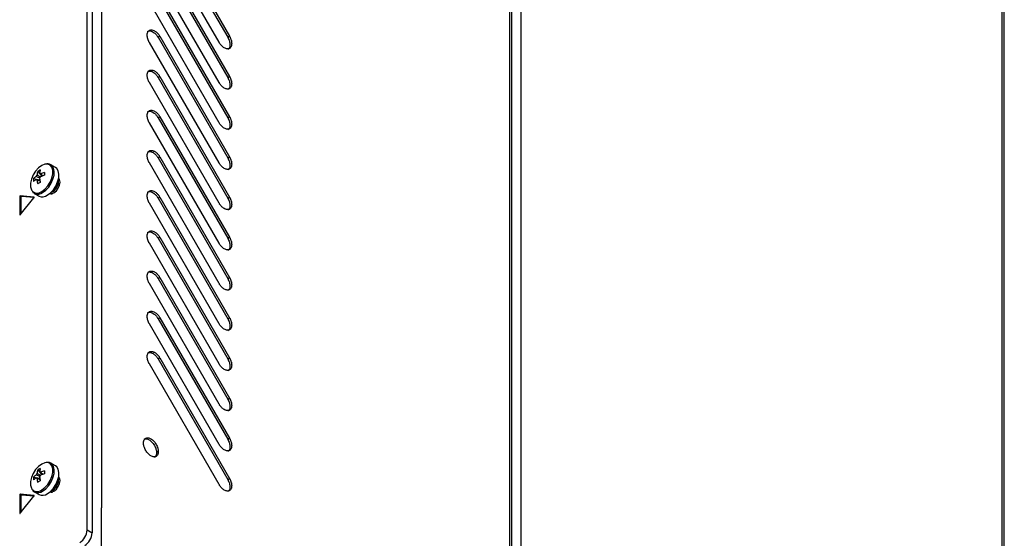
# Model space of a CAD drawing. Header units: millimetres. Extents: x 155473 to 158085, y 111018 to 114514.
# Tile 58 of 181: x 157802 to 158085, y 111396 to 111545. Entities that reach past the tile are written whole.
import ezdxf

# ---------------------------------------------------------------- set-up
doc = ezdxf.new("R2010")
doc.units = ezdxf.units.MM

msp = doc.modelspace()

# ---------------------------------------------------------------- linework, layer by layer
at = {"color": 7, "linetype": 'Continuous', "lineweight": 25}
for p, q in [((157825.98, 112099.38), (157825.98, 111405.12)), ((157943.01, 112031.82), (157943.01, 111337.56)), ((157943.67, 111325.41), (157943.67, 112030.91)), ((158084.33, 111995.15), (158084.33, 111255.98)), ((158085.03, 111198.86), (158085.03, 111994.17)), ((157821.83, 111398.74), (157821.83, 111767)), ((157823.24, 111766.18), (157823.24, 111397.92)), ((157946.3, 111640.84), (157946.3, 111335.66)), ((157859.69, 111538.82), (157839.69, 111573.46)), ((157842.18, 111574.9), (157862.18, 111540.26)), ((157842.69, 111575.19), (157862.69, 111540.55)), ((157859.69, 111527.27), (157839.69, 111561.91)), ((157842.18, 111563.35), (157862.18, 111528.71)), ((157842.69, 111563.64), (157862.69, 111529)), ((157859.69, 111515.72), (157839.69, 111550.36)), ((157842.18, 111551.8), (157862.18, 111517.16)), ((157842.69, 111552.09), (157862.69, 111517.45)), ((157842.69, 111540.55), (157842.18, 111540.26)), ((157842.18, 111540.26), (157862.18, 111505.62)), ((157842.69, 111540.55), (157862.69, 111505.91)), ((157862.18, 111540.26), (157862.69, 111540.55)), ((157859.69, 111504.17), (157839.69, 111538.81)), ((157842.69, 111529), (157842.18, 111528.71)), ((157842.18, 111528.71), (157862.18, 111494.07)), ((157842.69, 111529), (157862.69, 111494.36)), ((157862.18, 111528.71), (157862.69, 111529)), ((157859.69, 111492.63), (157839.69, 111527.27)), ((157842.69, 111517.45), (157842.18, 111517.16)), ((157842.18, 111517.16), (157862.18, 111482.52)), ((157842.69, 111517.45), (157862.69, 111482.81)), ((157862.18, 111517.16), (157862.69, 111517.45)), ((157859.69, 111481.08), (157839.69, 111515.72)), ((157842.69, 111505.9), (157842.18, 111505.61)), ((157842.18, 111505.61), (157862.18, 111470.97)), ((157842.69, 111505.9), (157862.69, 111471.26)), ((157862.18, 111505.62), (157862.69, 111505.91)), ((157812.77, 111502.88), (157811.42, 111503.66)), ((157859.69, 111469.53), (157839.69, 111504.17)), ((157806.46, 111499.67), (157808.23, 111499.33)), ((157807.19, 111499.46), (157807.38, 111499.37)), ((157807.64, 111501.73), (157808.83, 111500.36)), ((157802.47, 111494.53), (157802.47, 111489.29)), ((157802.83, 111494.32), (157802.47, 111494.53)), ((157806.56, 111494.37), (157802.63, 111494.73)), ((157802.99, 111494.52), (157802.63, 111494.73)), ((157802.63, 111489.28), (157806.56, 111494.16)), ((157802.83, 111494.32), (157802.83, 111489.52)), ((157806.58, 111494.2), (157802.99, 111494.52)), ((157806.6, 111494.35), (157806.56, 111494.37)), ((157806.67, 111495.43), (157808.02, 111494.66)), ((157806.67, 111495.43), (157806.72, 111495.41)), ((157842.69, 111494.36), (157842.18, 111494.07)), ((157842.18, 111494.07), (157862.18, 111459.42)), ((157842.69, 111494.36), (157862.69, 111459.71)), ((157862.18, 111494.07), (157862.69, 111494.36)), ((157859.69, 111457.98), (157839.69, 111492.62)), ((157802.58, 111489.23), (157802.47, 111489.29)), ((157842.69, 111482.81), (157842.18, 111482.52)), ((157842.18, 111482.52), (157862.18, 111447.88)), ((157842.69, 111482.81), (157862.69, 111448.17)), ((157862.18, 111482.52), (157862.69, 111482.81)), ((157859.69, 111446.43), (157839.69, 111481.08)), ((157842.69, 111471.26), (157842.18, 111470.97)), ((157842.69, 111471.26), (157862.69, 111436.62)), ((157862.18, 111470.97), (157862.69, 111471.26)), ((157859.69, 111434.89), (157839.69, 111469.53)), ((157842.18, 111470.97), (157862.18, 111436.33)), ((157859.69, 111423.34), (157839.69, 111457.98)), ((157842.69, 111459.71), (157842.18, 111459.42)), ((157842.18, 111459.42), (157862.18, 111424.78)), ((157842.69, 111459.71), (157862.69, 111425.07)), ((157862.18, 111459.42), (157862.69, 111459.71)), ((157859.69, 111411.79), (157839.69, 111446.43)), ((157842.69, 111448.17), (157842.18, 111447.88)), ((157842.18, 111447.88), (157862.18, 111413.23)), ((157842.69, 111448.17), (157862.69, 111413.52)), ((157862.18, 111447.88), (157862.69, 111448.17)), ((157862.18, 111436.33), (157862.69, 111436.62)), ((157862.18, 111424.78), (157862.69, 111425.07)), ((157842.25, 111421.25), (157841.75, 111420.96)), ((157812.77, 111417.15), (157811.42, 111417.92)), ((157807.64, 111415.99), (157808.83, 111414.62)), ((157806.46, 111413.94), (157808.23, 111413.59)), ((157807.19, 111413.73), (157807.38, 111413.63)), ((157862.18, 111413.23), (157862.69, 111413.52)), ((157806.56, 111408.64), (157802.63, 111408.99)), ((157802.99, 111408.78), (157802.63, 111408.99)), ((157806.67, 111409.7), (157808.02, 111408.92)), ((157806.67, 111409.7), (157806.72, 111409.67)), ((157802.47, 111408.79), (157802.47, 111403.56)), ((157802.83, 111408.59), (157802.47, 111408.79)), ((157802.63, 111403.54), (157806.56, 111408.43)), ((157802.83, 111408.59), (157802.83, 111403.79)), ((157806.58, 111408.46), (157802.99, 111408.78)), ((157806.6, 111408.62), (157806.56, 111408.64)), ((157802.58, 111403.5), (157802.47, 111403.56)), ((157825.98, 111393.89), (157825.98, 111405.12)), ((157821.83, 111398.74), (157823.24, 111397.92))]:
    msp.add_line(p, q, dxfattribs=at)
at = {"color": 7, "linetype": 'Continuous', "lineweight": 25, "flags": 128}
for points in [[(157810.13, 111503.86), (157809.69, 111503.79), (157808.78, 111503.42), (157807.88, 111502.74), (157807.04, 111501.82), (157806.35, 111500.73), (157805.85, 111499.55), (157805.59, 111498.39), (157805.59, 111497.33), (157805.85, 111496.46), (157805.98, 111496.24)], [(157808.78, 111495.98), (157809.69, 111496.65), (157810.53, 111497.57), (157811.22, 111498.67), (157811.71, 111499.84), (157811.97, 111501.01), (157811.97, 111502.07), (157811.71, 111502.94), (157811.22, 111503.54), (157810.53, 111503.83), (157810.13, 111503.86)], [(157809.05, 111495.67), (157809.95, 111496.34), (157810.79, 111497.24), (157811.5, 111498.32), (157812.03, 111499.48), (157812.33, 111500.66), (157812.4, 111501.75), (157812.21, 111502.67), (157811.79, 111503.37), (157811.42, 111503.66)], [(157810.39, 111494.89), (157811.3, 111495.56), (157812.14, 111496.46), (157812.85, 111497.54), (157813.37, 111498.71), (157813.68, 111499.88), (157813.74, 111500.97), (157813.56, 111501.9), (157813.14, 111502.59), (157812.77, 111502.88)], [(157811.17, 111495.44), (157811.63, 111495.39), (157812.31, 111495.62), (157812.99, 111496.17), (157813.56, 111496.94), (157813.94, 111497.82), (157814.08, 111498.68), (157813.94, 111499.39), (157813.66, 111499.76)], [(157806.56, 111494.16), (157806.58, 111494.19), (157806.6, 111494.23), (157806.61, 111494.27), (157806.61, 111494.3), (157806.61, 111494.33), (157806.6, 111494.35), (157806.58, 111494.37), (157806.56, 111494.37)], [(157802.47, 111489.29), (157802.48, 111489.27), (157802.49, 111489.24), (157802.5, 111489.23), (157802.53, 111489.22), (157802.55, 111489.22), (157802.58, 111489.23), (157802.61, 111489.25), (157802.63, 111489.28)], [(157810.13, 111418.12), (157809.69, 111418.06), (157808.78, 111417.68), (157807.88, 111417.01), (157807.04, 111416.09), (157806.35, 111414.99), (157805.85, 111413.82), (157805.59, 111412.65), (157805.59, 111411.59), (157805.85, 111410.72), (157805.98, 111410.51)], [(157808.78, 111410.24), (157809.69, 111410.92), (157810.53, 111411.84), (157811.22, 111412.93), (157811.71, 111414.11), (157811.97, 111415.27), (157811.97, 111416.33), (157811.71, 111417.2), (157811.22, 111417.8), (157810.53, 111418.1), (157810.13, 111418.12)], [(157809.05, 111409.93), (157809.95, 111410.6), (157810.79, 111411.5), (157811.5, 111412.58), (157812.03, 111413.75), (157812.33, 111414.92), (157812.4, 111416.01), (157812.21, 111416.94), (157811.79, 111417.63), (157811.42, 111417.92)], [(157810.39, 111409.15), (157811.3, 111409.82), (157812.14, 111410.73), (157812.85, 111411.8), (157813.37, 111412.97), (157813.68, 111414.14), (157813.74, 111415.23), (157813.56, 111416.16), (157813.14, 111416.85), (157812.77, 111417.15)], [(157811.17, 111409.71), (157811.63, 111409.65), (157812.31, 111409.88), (157812.99, 111410.43), (157813.56, 111411.2), (157813.94, 111412.09), (157814.08, 111412.95), (157813.94, 111413.65), (157813.66, 111414.02)], [(157806.56, 111408.43), (157806.58, 111408.46), (157806.6, 111408.49), (157806.61, 111408.53), (157806.61, 111408.56), (157806.61, 111408.59), (157806.6, 111408.62), (157806.58, 111408.63), (157806.56, 111408.64)], [(157802.47, 111403.56), (157802.48, 111403.53), (157802.49, 111403.51), (157802.5, 111403.49), (157802.53, 111403.48), (157802.55, 111403.49), (157802.58, 111403.5), (157802.61, 111403.52), (157802.63, 111403.54)]]:
    msp.add_lwpolyline(points, dxfattribs=at)
at = {"color": 7, "linetype": 'Continuous', "lineweight": 25}
for centre, radius, start, end in [((157811.97, 111499.25), 5.53, 175.64, 184.36), ((157810.39, 111495.86), 5.48, 125.7222, 135.8186), ((157810.39, 111495.01), 5.48, 125.7222, 135.8186), ((157808.84, 111499.67), 1.77, 141.1423, 158.8577), ((157807.49, 111499.67), 0.36, 214.0284, 265.9608), ((157812.91, 111500.23), 5.48, 164.1794, 174.2752), ((157810.76, 111497.16), 5.53, 115.637, 124.3576), ((157813.64, 111500.65), 5.48, 164.1794, 174.2752), ((157808.16, 111500.84), 0.36, 34.0284, 85.9608), ((157806.81, 111500.84), 1.77, 321.1423, 338.8577), ((157817.91, 111500.65), 9.77, 185.433, 192.3), ((157812.52, 111492.16), 9.77, 107.6977, 114.5644), ((157812.52, 111491.32), 9.77, 107.6977, 114.5644), ((157826.05, 111501.04), 16.5, 178.5397, 181.4603), ((157810.22, 111498.87), 3.4, 290.9416, 9.2835), ((157817.18, 111500.23), 9.77, 185.433, 192.3), ((157816.25, 111484.07), 16.5, 118.5372, 121.4574), ((157809.91, 111499.05), 3.6, 298.856, 1.1494), ((157802.67, 111494.53), 0.198, 101.219, 181.1919), ((157803.02, 111494.33), 0.198, 101.219, 181.1919), ((157807.51, 111497.5), 1.98, 219.2463, 309.8877), ((157807.65, 111497.61), 2.39, 247.1428, 305.7669), ((157809, 111496.81), 2.37, 245.381, 305.9294), ((157810.39, 111410.12), 5.48, 125.7222, 135.8186), ((157808.84, 111413.93), 1.77, 141.1423, 158.8577), ((157812.91, 111414.49), 5.48, 164.1794, 174.2752), ((157810.76, 111411.42), 5.53, 115.637, 124.3576), ((157813.64, 111414.91), 5.48, 164.1794, 174.2752), ((157808.16, 111415.1), 0.36, 34.0284, 85.9608), ((157812.52, 111406.42), 9.77, 107.6977, 114.5644), ((157812.52, 111405.58), 9.77, 107.6977, 114.5644), ((157826.05, 111415.3), 16.5, 178.5397, 181.4603), ((157811.97, 111413.52), 5.53, 175.64, 184.36), ((157810.39, 111409.28), 5.48, 125.7222, 135.8186), ((157807.49, 111413.93), 0.36, 214.0284, 265.9608), ((157817.18, 111414.49), 9.77, 185.433, 192.3), ((157816.25, 111398.34), 16.5, 118.5372, 121.4574), ((157806.81, 111415.1), 1.77, 321.1423, 338.8577), ((157817.91, 111414.91), 9.77, 185.433, 192.3), ((157810.22, 111413.13), 3.4, 290.9416, 9.2835), ((157809.91, 111413.31), 3.6, 298.856, 1.1494), ((157802.67, 111408.8), 0.198, 101.219, 181.1919), ((157807.51, 111411.76), 1.98, 219.2463, 309.8877), ((157807.65, 111411.87), 2.39, 247.1428, 305.7669), ((157809, 111411.07), 2.37, 245.381, 305.9294), ((157803.02, 111408.59), 0.198, 101.219, 181.1919), ((157817.22, 111398.95), 4.61, 302.6055, 357.3945), ((157818.64, 111398.13), 4.61, 302.6055, 357.3945)]:
    msp.add_arc(centre, radius, start, end, dxfattribs=at)
for points, knots in [([(157839.07, 111540.9), (157839.07, 111540.95), (157839.07, 111541.05), (157839.08, 111541.19), (157839.1, 111541.32), (157839.12, 111541.44), (157839.17, 111541.62), (157839.26, 111541.84), (157839.42, 111542.07), (157839.61, 111542.24), (157839.91, 111542.4), (157840.36, 111542.45), (157840.87, 111542.3), (157841.29, 111542.08), (157841.6, 111541.85), (157841.9, 111541.58), (157842.16, 111541.3), (157842.37, 111541.04), (157842.54, 111540.8), (157842.64, 111540.63), (157842.69, 111540.55)], [0, 0, 0, 0, 0.025107, 0.050089, 0.075034, 0.100029, 0.125161, 0.187654, 0.250226, 0.31272, 0.375292, 0.500016, 0.624739, 0.687233, 0.749805, 0.812298, 0.874871, 0.916631, 0.958205, 1, 1, 1, 1]), ([(157839.2, 111541.96), (157839.24, 111542), (157839.42, 111542.14), (157839.87, 111542.15), (157840.47, 111541.99), (157841.1, 111541.58), (157841.71, 111541), (157842.02, 111540.5), (157842.18, 111540.26)], [0, 0, 0, 0, 0.062357, 0.249886, 0.437414, 0.624943, 0.812471, 1, 1, 1, 1]), ([(157839.69, 111538.81), (157839.66, 111538.86), (157839.61, 111538.94), (157839.55, 111539.07), (157839.48, 111539.2), (157839.4, 111539.38), (157839.31, 111539.61), (157839.22, 111539.87), (157839.15, 111540.14), (157839.1, 111540.4), (157839.07, 111540.66), (157839.07, 111540.82), (157839.07, 111540.9)], [0, 0, 0, 0, 0.062545, 0.124969, 0.187423, 0.250056, 0.374929, 0.500037, 0.62491, 0.750018, 0.874951, 1, 1, 1, 1]), ([(157862.69, 111540.55), (157862.71, 111540.51), (157862.76, 111540.42), (157862.83, 111540.29), (157862.89, 111540.16), (157862.97, 111539.98), (157863.06, 111539.76), (157863.18, 111539.4), (157863.28, 111538.95), (157863.32, 111538.45), (157863.28, 111537.99), (157863.16, 111537.6), (157862.96, 111537.29), (157862.7, 111537.07), (157862.37, 111536.95), (157862, 111536.93), (157861.6, 111537.02), (157861.19, 111537.22), (157860.77, 111537.5), (157860.44, 111537.81), (157860.19, 111538.1), (157860.01, 111538.32), (157859.84, 111538.56), (157859.74, 111538.73), (157859.69, 111538.82)], [0, 0, 0, 0, 0.015651, 0.031272, 0.046901, 0.062574, 0.093823, 0.12513, 0.18761, 0.25009, 0.31257, 0.375049, 0.437529, 0.500009, 0.562489, 0.624969, 0.687449, 0.749929, 0.812409, 0.874889, 0.906137, 0.937444, 0.968707, 1, 1, 1, 1]), ([(157862.18, 111540.26), (157862.36, 111539.91), (157862.71, 111539.2), (157862.86, 111538.13), (157862.68, 111537.3), (157862.41, 111536.84), (157862.18, 111536.79), (157862.18, 111536.79)], [0, 0, 0, 0, 0.249987, 0.499974, 0.749962, 0.999949, 1, 1, 1, 1]), ([(157839.07, 111529.36), (157839.07, 111529.41), (157839.07, 111529.5), (157839.08, 111529.64), (157839.1, 111529.77), (157839.12, 111529.9), (157839.17, 111530.08), (157839.26, 111530.3), (157839.42, 111530.52), (157839.61, 111530.69), (157839.91, 111530.85), (157840.36, 111530.9), (157840.87, 111530.76), (157841.29, 111530.53), (157841.6, 111530.3), (157841.9, 111530.03), (157842.16, 111529.76), (157842.37, 111529.49), (157842.54, 111529.25), (157842.64, 111529.08), (157842.69, 111529)], [0, 0, 0, 0, 0.025107, 0.050089, 0.075034, 0.100029, 0.125161, 0.187654, 0.250226, 0.31272, 0.375292, 0.500016, 0.624739, 0.687233, 0.749805, 0.812298, 0.874871, 0.916631, 0.958205, 1, 1, 1, 1]), ([(157839.2, 111530.42), (157839.24, 111530.45), (157839.42, 111530.59), (157839.87, 111530.6), (157840.47, 111530.44), (157841.1, 111530.04), (157841.71, 111529.45), (157842.02, 111528.96), (157842.18, 111528.71)], [0, 0, 0, 0, 0.062357, 0.249886, 0.437414, 0.624943, 0.812471, 1, 1, 1, 1]), ([(157839.69, 111527.27), (157839.66, 111527.31), (157839.61, 111527.39), (157839.55, 111527.52), (157839.48, 111527.66), (157839.4, 111527.83), (157839.31, 111528.06), (157839.22, 111528.33), (157839.15, 111528.59), (157839.1, 111528.86), (157839.07, 111529.11), (157839.07, 111529.28), (157839.07, 111529.36)], [0, 0, 0, 0, 0.062545, 0.124969, 0.187423, 0.250056, 0.374929, 0.500037, 0.62491, 0.750018, 0.874951, 1, 1, 1, 1]), ([(157862.69, 111529), (157862.71, 111528.96), (157862.76, 111528.87), (157862.83, 111528.74), (157862.89, 111528.61), (157862.97, 111528.43), (157863.06, 111528.21), (157863.18, 111527.85), (157863.28, 111527.41), (157863.32, 111526.9), (157863.28, 111526.44), (157863.16, 111526.05), (157862.96, 111525.74), (157862.7, 111525.52), (157862.37, 111525.4), (157862, 111525.39), (157861.6, 111525.48), (157861.19, 111525.67), (157860.77, 111525.96), (157860.44, 111526.27), (157860.19, 111526.55), (157860.01, 111526.78), (157859.84, 111527.02), (157859.74, 111527.18), (157859.69, 111527.27)], [0, 0, 0, 0, 0.015651, 0.031272, 0.046901, 0.062574, 0.093823, 0.12513, 0.18761, 0.25009, 0.31257, 0.375049, 0.437529, 0.500009, 0.562489, 0.624969, 0.687449, 0.749929, 0.812409, 0.874889, 0.906137, 0.937444, 0.968707, 1, 1, 1, 1]), ([(157862.18, 111528.71), (157862.36, 111528.36), (157862.71, 111527.65), (157862.86, 111526.58), (157862.68, 111525.75), (157862.41, 111525.29), (157862.18, 111525.25), (157862.18, 111525.25)], [0, 0, 0, 0, 0.249987, 0.499974, 0.749962, 0.999949, 1, 1, 1, 1]), ([(157839.07, 111517.81), (157839.07, 111517.86), (157839.07, 111517.95), (157839.08, 111518.09), (157839.1, 111518.22), (157839.12, 111518.35), (157839.17, 111518.53), (157839.26, 111518.75), (157839.42, 111518.97), (157839.61, 111519.15), (157839.91, 111519.3), (157840.36, 111519.36), (157840.87, 111519.21), (157841.29, 111518.98), (157841.6, 111518.76), (157841.9, 111518.49), (157842.16, 111518.21), (157842.37, 111517.94), (157842.54, 111517.7), (157842.64, 111517.54), (157842.69, 111517.45)], [0, 0, 0, 0, 0.0251069, 0.0500891, 0.0750338, 0.1000286, 0.1251605, 0.1876542, 0.2502264, 0.3127201, 0.3752923, 0.5000156, 0.6247389, 0.6872325, 0.7498047, 0.8122984, 0.8748706, 0.9166307, 0.9582051, 1, 1, 1, 1]), ([(157839.69, 111515.72), (157839.66, 111515.76), (157839.61, 111515.85), (157839.55, 111515.98), (157839.48, 111516.11), (157839.4, 111516.29), (157839.31, 111516.51), (157839.22, 111516.78), (157839.15, 111517.05), (157839.1, 111517.31), (157839.07, 111517.57), (157839.07, 111517.73), (157839.07, 111517.81)], [0, 0, 0, 0, 0.062545, 0.124969, 0.187423, 0.250056, 0.374929, 0.500037, 0.62491, 0.750018, 0.874951, 1, 1, 1, 1]), ([(157839.2, 111518.87), (157839.24, 111518.9), (157839.42, 111519.04), (157839.87, 111519.06), (157840.47, 111518.89), (157841.1, 111518.49), (157841.71, 111517.9), (157842.02, 111517.41), (157842.18, 111517.16)], [0, 0, 0, 0, 0.062357, 0.249886, 0.437414, 0.624943, 0.812471, 1, 1, 1, 1]), ([(157862.69, 111517.45), (157862.71, 111517.41), (157862.76, 111517.32), (157862.83, 111517.19), (157862.89, 111517.06), (157862.97, 111516.89), (157863.06, 111516.66), (157863.18, 111516.3), (157863.28, 111515.86), (157863.32, 111515.35), (157863.28, 111514.9), (157863.16, 111514.5), (157862.96, 111514.19), (157862.7, 111513.97), (157862.37, 111513.85), (157862, 111513.84), (157861.6, 111513.93), (157861.19, 111514.12), (157860.77, 111514.41), (157860.44, 111514.72), (157860.19, 111515), (157860.01, 111515.23), (157859.84, 111515.47), (157859.74, 111515.64), (157859.69, 111515.72)], [0, 0, 0, 0, 0.015651, 0.031272, 0.046901, 0.062574, 0.093823, 0.12513, 0.18761, 0.25009, 0.31257, 0.375049, 0.437529, 0.500009, 0.562489, 0.624969, 0.687449, 0.749929, 0.812409, 0.874889, 0.906137, 0.937444, 0.968707, 1, 1, 1, 1]), ([(157862.18, 111517.16), (157862.36, 111516.81), (157862.71, 111516.11), (157862.86, 111515.03), (157862.68, 111514.21), (157862.41, 111513.74), (157862.18, 111513.7), (157862.18, 111513.7)], [0, 0, 0, 0, 0.249987, 0.499974, 0.749962, 0.999949, 1, 1, 1, 1]), ([(157839.07, 111506.26), (157839.07, 111506.31), (157839.07, 111506.41), (157839.08, 111506.54), (157839.1, 111506.67), (157839.12, 111506.8), (157839.17, 111506.98), (157839.26, 111507.2), (157839.42, 111507.42), (157839.61, 111507.6), (157839.91, 111507.76), (157840.36, 111507.81), (157840.87, 111507.66), (157841.29, 111507.43), (157841.6, 111507.21), (157841.9, 111506.94), (157842.16, 111506.66), (157842.37, 111506.4), (157842.54, 111506.16), (157842.64, 111505.99), (157842.69, 111505.9)], [0, 0, 0, 0, 0.025107, 0.050089, 0.075034, 0.100029, 0.125161, 0.187654, 0.250226, 0.31272, 0.375292, 0.500016, 0.624739, 0.687233, 0.749805, 0.812298, 0.874871, 0.916631, 0.958205, 1, 1, 1, 1]), ([(157839.69, 111504.17), (157839.66, 111504.21), (157839.61, 111504.3), (157839.55, 111504.43), (157839.48, 111504.56), (157839.4, 111504.74), (157839.31, 111504.96), (157839.22, 111505.23), (157839.15, 111505.5), (157839.1, 111505.76), (157839.07, 111506.02), (157839.07, 111506.18), (157839.07, 111506.26)], [0, 0, 0, 0, 0.062545, 0.124969, 0.187423, 0.250056, 0.374929, 0.500037, 0.62491, 0.750018, 0.874951, 1, 1, 1, 1]), ([(157839.2, 111507.32), (157839.24, 111507.36), (157839.42, 111507.5), (157839.87, 111507.51), (157840.47, 111507.35), (157841.1, 111506.94), (157841.71, 111506.36), (157842.02, 111505.86), (157842.18, 111505.61)], [0, 0, 0, 0, 0.062357, 0.249886, 0.437414, 0.624943, 0.812471, 1, 1, 1, 1]), ([(157862.69, 111505.91), (157862.71, 111505.86), (157862.76, 111505.78), (157862.83, 111505.65), (157862.89, 111505.52), (157862.97, 111505.34), (157863.06, 111505.11), (157863.18, 111504.76), (157863.28, 111504.31), (157863.32, 111503.81), (157863.28, 111503.35), (157863.16, 111502.96), (157862.96, 111502.64), (157862.7, 111502.42), (157862.37, 111502.3), (157862, 111502.29), (157861.6, 111502.38), (157861.19, 111502.57), (157860.77, 111502.86), (157860.44, 111503.17), (157860.19, 111503.45), (157860.01, 111503.68), (157859.84, 111503.92), (157859.74, 111504.09), (157859.69, 111504.17)], [0, 0, 0, 0, 0.015651, 0.031272, 0.046901, 0.062574, 0.093823, 0.12513, 0.18761, 0.25009, 0.31257, 0.375049, 0.437529, 0.500009, 0.562489, 0.624969, 0.687449, 0.749929, 0.812409, 0.874889, 0.906137, 0.937444, 0.968707, 1, 1, 1, 1]), ([(157862.18, 111505.62), (157862.36, 111505.26), (157862.71, 111504.56), (157862.86, 111503.48), (157862.68, 111502.66), (157862.41, 111502.2), (157862.18, 111502.15), (157862.18, 111502.15)], [0, 0, 0, 0, 0.2499872, 0.4999745, 0.7499617, 0.9999489, 1, 1, 1, 1]), ([(157811.4, 111503.63), (157811.27, 111503.71), (157810.95, 111503.92), (157810.54, 111503.91), (157810.3, 111503.91)], [0, 0, 0, 0, 0.3960348, 1, 1, 1, 1]), ([(157808.21, 111499.8), (157807.95, 111499.93), (157807.61, 111500.1), (157807.27, 111500.27), (157807.19, 111500.3)], [0, 0, 0, 0, 0.76631, 1, 1, 1, 1]), ([(157807.46, 111500.78), (157807.53, 111500.73), (157807.86, 111500.51), (157808.19, 111500.29), (157808.44, 111500.12)], [0, 0, 0, 0, 0.224757, 1, 1, 1, 1]), ([(157808.46, 111501.04), (157808.53, 111500.99), (157808.79, 111500.82), (157809.05, 111500.64), (157809.25, 111500.5)], [0, 0, 0, 0, 0.25699, 1, 1, 1, 1]), ([(157808.32, 111498.89), (157808.11, 111498.99), (157807.82, 111499.13), (157807.53, 111499.27), (157807.46, 111499.31)], [0, 0, 0, 0, 0.742962, 1, 1, 1, 1]), ([(157806.12, 111495.97), (157806.17, 111495.88), (157806.32, 111495.63), (157806.58, 111495.51), (157806.75, 111495.43)], [0, 0, 0, 0, 0.349906, 1, 1, 1, 1]), ([(157811.19, 111495.41), (157811.32, 111495.36), (157811.47, 111495.3), (157811.65, 111495.32), (157811.69, 111495.32)], [0, 0, 0, 0, 0.807859, 1, 1, 1, 1]), ([(157839.07, 111494.71), (157839.07, 111494.76), (157839.07, 111494.86), (157839.08, 111494.99), (157839.1, 111495.13), (157839.12, 111495.25), (157839.17, 111495.43), (157839.26, 111495.65), (157839.42, 111495.88), (157839.61, 111496.05), (157839.91, 111496.21), (157840.36, 111496.26), (157840.87, 111496.11), (157841.29, 111495.89), (157841.6, 111495.66), (157841.9, 111495.39), (157842.16, 111495.11), (157842.37, 111494.85), (157842.54, 111494.61), (157842.64, 111494.44), (157842.69, 111494.36)], [0, 0, 0, 0, 0.025107, 0.050089, 0.075034, 0.100029, 0.125161, 0.187654, 0.250226, 0.31272, 0.375292, 0.500016, 0.624739, 0.687233, 0.749805, 0.812298, 0.874871, 0.916631, 0.958205, 1, 1, 1, 1]), ([(157839.69, 111492.62), (157839.66, 111492.67), (157839.61, 111492.75), (157839.55, 111492.88), (157839.48, 111493.01), (157839.4, 111493.19), (157839.31, 111493.41), (157839.22, 111493.68), (157839.15, 111493.95), (157839.1, 111494.21), (157839.07, 111494.47), (157839.07, 111494.63), (157839.07, 111494.71)], [0, 0, 0, 0, 0.062545, 0.124969, 0.187423, 0.250056, 0.374929, 0.500037, 0.62491, 0.750018, 0.874951, 1, 1, 1, 1]), ([(157839.2, 111495.77), (157839.24, 111495.81), (157839.42, 111495.95), (157839.87, 111495.96), (157840.47, 111495.8), (157841.1, 111495.39), (157841.71, 111494.81), (157842.02, 111494.31), (157842.18, 111494.07)], [0, 0, 0, 0, 0.062357, 0.249886, 0.437414, 0.624943, 0.812471, 1, 1, 1, 1]), ([(157862.69, 111494.36), (157862.71, 111494.32), (157862.76, 111494.23), (157862.83, 111494.1), (157862.89, 111493.97), (157862.97, 111493.79), (157863.06, 111493.57), (157863.18, 111493.21), (157863.28, 111492.76), (157863.32, 111492.26), (157863.28, 111491.8), (157863.16, 111491.41), (157862.96, 111491.1), (157862.7, 111490.88), (157862.37, 111490.76), (157862, 111490.74), (157861.6, 111490.83), (157861.19, 111491.03), (157860.77, 111491.31), (157860.44, 111491.62), (157860.19, 111491.91), (157860.01, 111492.13), (157859.84, 111492.37), (157859.74, 111492.54), (157859.69, 111492.63)], [0, 0, 0, 0, 0.015651, 0.031272, 0.046901, 0.062574, 0.093823, 0.12513, 0.18761, 0.25009, 0.31257, 0.375049, 0.437529, 0.500009, 0.562489, 0.624969, 0.687449, 0.749929, 0.812409, 0.874889, 0.906137, 0.937444, 0.968707, 1, 1, 1, 1]), ([(157862.18, 111494.07), (157862.36, 111493.72), (157862.71, 111493.01), (157862.86, 111491.93), (157862.68, 111491.11), (157862.41, 111490.65), (157862.18, 111490.6), (157862.18, 111490.6)], [0, 0, 0, 0, 0.249987, 0.499974, 0.749962, 0.999949, 1, 1, 1, 1]), ([(157839.07, 111483.17), (157839.07, 111483.21), (157839.07, 111483.31), (157839.08, 111483.45), (157839.1, 111483.58), (157839.12, 111483.71), (157839.17, 111483.89), (157839.26, 111484.1), (157839.42, 111484.33), (157839.61, 111484.5), (157839.91, 111484.66), (157840.36, 111484.71), (157840.87, 111484.57), (157841.29, 111484.34), (157841.6, 111484.11), (157841.9, 111483.84), (157842.16, 111483.57), (157842.37, 111483.3), (157842.54, 111483.06), (157842.64, 111482.89), (157842.69, 111482.81)], [0, 0, 0, 0, 0.025107, 0.050089, 0.075034, 0.100029, 0.125161, 0.187654, 0.250226, 0.31272, 0.375292, 0.500016, 0.624739, 0.687233, 0.749805, 0.812298, 0.874871, 0.916631, 0.958205, 1, 1, 1, 1]), ([(157839.69, 111481.08), (157839.66, 111481.12), (157839.61, 111481.2), (157839.55, 111481.33), (157839.48, 111481.47), (157839.4, 111481.64), (157839.31, 111481.87), (157839.22, 111482.14), (157839.15, 111482.4), (157839.1, 111482.67), (157839.07, 111482.92), (157839.07, 111483.09), (157839.07, 111483.17)], [0, 0, 0, 0, 0.062545, 0.124969, 0.187423, 0.250056, 0.374929, 0.500037, 0.62491, 0.750018, 0.874951, 1, 1, 1, 1]), ([(157839.2, 111484.23), (157839.24, 111484.26), (157839.42, 111484.4), (157839.87, 111484.41), (157840.47, 111484.25), (157841.1, 111483.85), (157841.71, 111483.26), (157842.02, 111482.77), (157842.18, 111482.52)], [0, 0, 0, 0, 0.062357, 0.249886, 0.437414, 0.624943, 0.812471, 1, 1, 1, 1]), ([(157862.69, 111482.81), (157862.71, 111482.77), (157862.76, 111482.68), (157862.83, 111482.55), (157862.89, 111482.42), (157862.97, 111482.24), (157863.06, 111482.02), (157863.18, 111481.66), (157863.28, 111481.22), (157863.32, 111480.71), (157863.28, 111480.25), (157863.16, 111479.86), (157862.96, 111479.55), (157862.7, 111479.33), (157862.37, 111479.21), (157862, 111479.19), (157861.6, 111479.29), (157861.19, 111479.48), (157860.77, 111479.77), (157860.44, 111480.08), (157860.19, 111480.36), (157860.01, 111480.59), (157859.84, 111480.83), (157859.74, 111480.99), (157859.69, 111481.08)], [0, 0, 0, 0, 0.015651, 0.031272, 0.046901, 0.062574, 0.093823, 0.12513, 0.18761, 0.25009, 0.31257, 0.375049, 0.437529, 0.500009, 0.562489, 0.624969, 0.687449, 0.749929, 0.812409, 0.874889, 0.906137, 0.937444, 0.968707, 1, 1, 1, 1]), ([(157862.18, 111482.52), (157862.36, 111482.17), (157862.71, 111481.46), (157862.86, 111480.39), (157862.68, 111479.56), (157862.41, 111479.1), (157862.18, 111479.06), (157862.18, 111479.06)], [0, 0, 0, 0, 0.249987, 0.499974, 0.749962, 0.999949, 1, 1, 1, 1]), ([(157839.07, 111471.62), (157839.07, 111471.67), (157839.07, 111471.76), (157839.08, 111471.9), (157839.1, 111472.03), (157839.12, 111472.16), (157839.17, 111472.34), (157839.26, 111472.56), (157839.42, 111472.78), (157839.61, 111472.96), (157839.91, 111473.11), (157840.36, 111473.17), (157840.87, 111473.02), (157841.29, 111472.79), (157841.6, 111472.57), (157841.9, 111472.3), (157842.16, 111472.02), (157842.37, 111471.75), (157842.54, 111471.51), (157842.64, 111471.35), (157842.69, 111471.26)], [0, 0, 0, 0, 0.0251069, 0.0500891, 0.0750338, 0.1000286, 0.1251605, 0.1876542, 0.2502264, 0.3127201, 0.3752923, 0.5000156, 0.6247389, 0.6872325, 0.7498047, 0.8122984, 0.8748706, 0.9166307, 0.9582051, 1, 1, 1, 1]), ([(157839.69, 111469.53), (157839.66, 111469.57), (157839.61, 111469.66), (157839.55, 111469.79), (157839.48, 111469.92), (157839.4, 111470.1), (157839.31, 111470.32), (157839.22, 111470.59), (157839.15, 111470.86), (157839.1, 111471.12), (157839.07, 111471.38), (157839.07, 111471.54), (157839.07, 111471.62)], [0, 0, 0, 0, 0.062545, 0.124969, 0.187423, 0.250056, 0.374929, 0.500037, 0.62491, 0.750018, 0.874951, 1, 1, 1, 1]), ([(157839.2, 111472.68), (157839.24, 111472.71), (157839.42, 111472.85), (157839.87, 111472.87), (157840.47, 111472.7), (157841.1, 111472.3), (157841.71, 111471.71), (157842.02, 111471.22), (157842.18, 111470.97)], [0, 0, 0, 0, 0.062357, 0.249886, 0.437414, 0.624943, 0.812471, 1, 1, 1, 1]), ([(157862.69, 111471.26), (157862.71, 111471.22), (157862.76, 111471.13), (157862.83, 111471), (157862.89, 111470.87), (157862.97, 111470.7), (157863.06, 111470.47), (157863.18, 111470.11), (157863.28, 111469.67), (157863.32, 111469.16), (157863.28, 111468.71), (157863.16, 111468.31), (157862.96, 111468), (157862.7, 111467.78), (157862.37, 111467.66), (157862, 111467.65), (157861.6, 111467.74), (157861.19, 111467.93), (157860.77, 111468.22), (157860.44, 111468.53), (157860.19, 111468.81), (157860.01, 111469.04), (157859.84, 111469.28), (157859.74, 111469.45), (157859.69, 111469.53)], [0, 0, 0, 0, 0.015651, 0.031272, 0.046901, 0.062574, 0.093823, 0.12513, 0.18761, 0.25009, 0.31257, 0.375049, 0.437529, 0.500009, 0.562489, 0.624969, 0.687449, 0.749929, 0.812409, 0.874889, 0.906137, 0.937444, 0.968707, 1, 1, 1, 1]), ([(157862.18, 111470.97), (157862.36, 111470.62), (157862.71, 111469.92), (157862.86, 111468.84), (157862.68, 111468.02), (157862.41, 111467.55), (157862.18, 111467.51), (157862.18, 111467.51)], [0, 0, 0, 0, 0.249987, 0.499974, 0.749962, 0.999949, 1, 1, 1, 1]), ([(157839.07, 111460.07), (157839.07, 111460.12), (157839.07, 111460.21), (157839.08, 111460.35), (157839.1, 111460.48), (157839.12, 111460.61), (157839.17, 111460.79), (157839.26, 111461.01), (157839.42, 111461.23), (157839.61, 111461.41), (157839.91, 111461.57), (157840.36, 111461.62), (157840.87, 111461.47), (157841.29, 111461.24), (157841.6, 111461.02), (157841.9, 111460.75), (157842.16, 111460.47), (157842.37, 111460.21), (157842.54, 111459.97), (157842.64, 111459.8), (157842.69, 111459.71)], [0, 0, 0, 0, 0.025107, 0.050089, 0.075034, 0.100029, 0.125161, 0.187654, 0.250226, 0.31272, 0.375292, 0.500016, 0.624739, 0.687233, 0.749805, 0.812298, 0.874871, 0.916631, 0.958205, 1, 1, 1, 1]), ([(157839.69, 111457.98), (157839.66, 111458.02), (157839.61, 111458.11), (157839.55, 111458.24), (157839.48, 111458.37), (157839.4, 111458.55), (157839.31, 111458.77), (157839.22, 111459.04), (157839.15, 111459.31), (157839.1, 111459.57), (157839.07, 111459.83), (157839.07, 111459.99), (157839.07, 111460.07)], [0, 0, 0, 0, 0.062545, 0.124969, 0.187423, 0.250056, 0.374929, 0.500037, 0.62491, 0.750018, 0.874951, 1, 1, 1, 1]), ([(157839.2, 111461.13), (157839.24, 111461.17), (157839.42, 111461.31), (157839.87, 111461.32), (157840.47, 111461.15), (157841.1, 111460.75), (157841.71, 111460.17), (157842.02, 111459.67), (157842.18, 111459.42)], [0, 0, 0, 0, 0.062357, 0.249886, 0.437414, 0.624943, 0.812471, 1, 1, 1, 1]), ([(157862.69, 111459.71), (157862.71, 111459.67), (157862.76, 111459.59), (157862.83, 111459.46), (157862.89, 111459.32), (157862.97, 111459.15), (157863.06, 111458.92), (157863.18, 111458.57), (157863.28, 111458.12), (157863.32, 111457.62), (157863.28, 111457.16), (157863.16, 111456.77), (157862.96, 111456.45), (157862.7, 111456.23), (157862.37, 111456.11), (157862, 111456.1), (157861.6, 111456.19), (157861.19, 111456.38), (157860.77, 111456.67), (157860.44, 111456.98), (157860.19, 111457.26), (157860.01, 111457.49), (157859.84, 111457.73), (157859.74, 111457.9), (157859.69, 111457.98)], [0, 0, 0, 0, 0.015651, 0.031272, 0.046901, 0.062574, 0.093823, 0.12513, 0.18761, 0.25009, 0.31257, 0.375049, 0.437529, 0.500009, 0.562489, 0.624969, 0.687449, 0.749929, 0.812409, 0.874889, 0.906137, 0.937444, 0.968707, 1, 1, 1, 1]), ([(157862.18, 111459.42), (157862.36, 111459.07), (157862.71, 111458.37), (157862.86, 111457.29), (157862.68, 111456.47), (157862.41, 111456.01), (157862.18, 111455.96), (157862.18, 111455.96)], [0, 0, 0, 0, 0.249987, 0.499974, 0.749962, 0.999949, 1, 1, 1, 1]), ([(157839.07, 111448.52), (157839.07, 111448.57), (157839.07, 111448.67), (157839.08, 111448.8), (157839.1, 111448.94), (157839.12, 111449.06), (157839.17, 111449.24), (157839.26, 111449.46), (157839.42, 111449.69), (157839.61, 111449.86), (157839.91, 111450.02), (157840.36, 111450.07), (157840.87, 111449.92), (157841.29, 111449.69), (157841.6, 111449.47), (157841.9, 111449.2), (157842.16, 111448.92), (157842.37, 111448.66), (157842.54, 111448.42), (157842.64, 111448.25), (157842.69, 111448.17)], [0, 0, 0, 0, 0.025107, 0.050089, 0.075034, 0.100029, 0.125161, 0.187654, 0.250226, 0.31272, 0.375292, 0.500016, 0.624739, 0.687233, 0.749805, 0.812298, 0.874871, 0.916631, 0.958205, 1, 1, 1, 1]), ([(157839.69, 111446.43), (157839.66, 111446.48), (157839.61, 111446.56), (157839.55, 111446.69), (157839.48, 111446.82), (157839.4, 111447), (157839.31, 111447.22), (157839.22, 111447.49), (157839.15, 111447.76), (157839.1, 111448.02), (157839.07, 111448.28), (157839.07, 111448.44), (157839.07, 111448.52)], [0, 0, 0, 0, 0.062545, 0.124969, 0.187423, 0.250056, 0.374929, 0.500037, 0.62491, 0.750018, 0.874951, 1, 1, 1, 1]), ([(157839.2, 111449.58), (157839.24, 111449.62), (157839.42, 111449.76), (157839.87, 111449.77), (157840.47, 111449.61), (157841.1, 111449.2), (157841.71, 111448.62), (157842.02, 111448.12), (157842.18, 111447.88)], [0, 0, 0, 0, 0.062357, 0.249886, 0.437414, 0.624943, 0.812471, 1, 1, 1, 1]), ([(157862.69, 111448.17), (157862.71, 111448.12), (157862.76, 111448.04), (157862.83, 111447.91), (157862.89, 111447.78), (157862.97, 111447.6), (157863.06, 111447.38), (157863.18, 111447.02), (157863.28, 111446.57), (157863.32, 111446.07), (157863.28, 111445.61), (157863.16, 111445.22), (157862.96, 111444.91), (157862.7, 111444.69), (157862.37, 111444.57), (157862, 111444.55), (157861.6, 111444.64), (157861.19, 111444.84), (157860.77, 111445.12), (157860.44, 111445.43), (157860.19, 111445.72), (157860.01, 111445.94), (157859.84, 111446.18), (157859.74, 111446.35), (157859.69, 111446.43)], [0, 0, 0, 0, 0.015651, 0.031272, 0.046901, 0.062574, 0.093823, 0.12513, 0.18761, 0.25009, 0.31257, 0.375049, 0.437529, 0.500009, 0.562489, 0.624969, 0.687449, 0.749929, 0.812409, 0.874889, 0.906137, 0.937444, 0.968707, 1, 1, 1, 1]), ([(157862.18, 111447.88), (157862.36, 111447.52), (157862.71, 111446.82), (157862.86, 111445.74), (157862.68, 111444.92), (157862.41, 111444.46), (157862.18, 111444.41), (157862.18, 111444.41)], [0, 0, 0, 0, 0.249987, 0.499974, 0.749962, 0.999949, 1, 1, 1, 1]), ([(157862.69, 111436.62), (157862.71, 111436.58), (157862.76, 111436.49), (157862.83, 111436.36), (157862.89, 111436.23), (157862.97, 111436.05), (157863.06, 111435.83), (157863.18, 111435.47), (157863.28, 111435.03), (157863.32, 111434.52), (157863.28, 111434.06), (157863.16, 111433.67), (157862.96, 111433.36), (157862.7, 111433.14), (157862.37, 111433.02), (157862, 111433), (157861.6, 111433.09), (157861.19, 111433.29), (157860.77, 111433.58), (157860.44, 111433.89), (157860.19, 111434.17), (157860.01, 111434.39), (157859.84, 111434.63), (157859.74, 111434.8), (157859.69, 111434.89)], [0, 0, 0, 0, 0.015651, 0.031272, 0.046901, 0.062574, 0.093823, 0.12513, 0.18761, 0.25009, 0.31257, 0.375049, 0.437529, 0.500009, 0.562489, 0.624969, 0.687449, 0.749929, 0.812409, 0.874889, 0.906137, 0.937444, 0.968707, 1, 1, 1, 1]), ([(157862.18, 111436.33), (157862.36, 111435.98), (157862.71, 111435.27), (157862.86, 111434.2), (157862.68, 111433.37), (157862.41, 111432.91), (157862.18, 111432.87), (157862.18, 111432.87)], [0, 0, 0, 0, 0.249987, 0.499974, 0.749962, 0.999949, 1, 1, 1, 1]), ([(157838.01, 111423.69), (157838.01, 111423.73), (157838.01, 111423.81), (157838.01, 111423.93), (157838.03, 111424.04), (157838.05, 111424.19), (157838.09, 111424.36), (157838.19, 111424.6), (157838.35, 111424.86), (157838.62, 111425.09), (157838.94, 111425.2), (157839.31, 111425.22), (157839.71, 111425.13), (157840.13, 111424.94), (157840.54, 111424.65), (157840.94, 111424.28), (157841.31, 111423.84), (157841.64, 111423.34), (157841.9, 111422.82), (157842.07, 111422.36), (157842.16, 111422.01), (157842.21, 111421.75), (157842.24, 111421.49), (157842.25, 111421.33), (157842.25, 111421.25)], [0, 0, 0, 0, 0.015651, 0.031272, 0.046901, 0.062574, 0.093823, 0.12513, 0.18761, 0.25009, 0.31257, 0.375049, 0.437529, 0.500009, 0.562489, 0.624969, 0.687449, 0.749929, 0.812409, 0.874889, 0.906137, 0.937444, 0.968707, 1, 1, 1, 1]), ([(157842.25, 111421.25), (157842.25, 111421.21), (157842.25, 111421.13), (157842.24, 111421.01), (157842.23, 111420.9), (157842.2, 111420.75), (157842.16, 111420.58), (157842.07, 111420.34), (157841.9, 111420.08), (157841.64, 111419.86), (157841.31, 111419.74), (157840.94, 111419.72), (157840.54, 111419.81), (157840.13, 111420), (157839.71, 111420.29), (157839.31, 111420.66), (157838.94, 111421.11), (157838.62, 111421.6), (157838.35, 111422.13), (157838.19, 111422.58), (157838.09, 111422.93), (157838.04, 111423.19), (157838.01, 111423.45), (157838.01, 111423.61), (157838.01, 111423.69)], [0, 0, 0, 0, 0.015651, 0.031272, 0.046901, 0.062574, 0.093823, 0.12513, 0.18761, 0.25009, 0.31257, 0.375049, 0.437529, 0.500009, 0.562489, 0.624969, 0.687449, 0.749929, 0.812409, 0.874889, 0.906137, 0.937444, 0.968707, 1, 1, 1, 1]), ([(157838.12, 111424.78), (157838.34, 111424.85), (157838.78, 111425), (157839.63, 111424.69), (157840.46, 111424.02), (157841.16, 111423.07), (157841.65, 111421.97), (157841.71, 111421.29), (157841.75, 111420.96)], [0, 0, 0, 0, 0.166638, 0.333311, 0.499983, 0.666655, 0.833328, 1, 1, 1, 1]), ([(157862.69, 111425.07), (157862.71, 111425.03), (157862.76, 111424.94), (157862.83, 111424.81), (157862.89, 111424.68), (157862.97, 111424.5), (157863.06, 111424.28), (157863.18, 111423.92), (157863.28, 111423.48), (157863.32, 111422.97), (157863.28, 111422.52), (157863.16, 111422.12), (157862.96, 111421.81), (157862.7, 111421.59), (157862.37, 111421.47), (157862, 111421.46), (157861.6, 111421.55), (157861.19, 111421.74), (157860.77, 111422.03), (157860.44, 111422.34), (157860.19, 111422.62), (157860.01, 111422.85), (157859.84, 111423.09), (157859.74, 111423.26), (157859.69, 111423.34)], [0, 0, 0, 0, 0.0156515, 0.0312725, 0.0469009, 0.0625743, 0.0938228, 0.1251299, 0.1876098, 0.2500897, 0.3125696, 0.3750495, 0.4375294, 0.5000093, 0.5624892, 0.6249691, 0.687449, 0.7499289, 0.8124087, 0.8748886, 0.9061371, 0.9374442, 0.9687075, 1, 1, 1, 1]), ([(157862.18, 111424.78), (157862.36, 111424.43), (157862.71, 111423.72), (157862.86, 111422.65), (157862.68, 111421.83), (157862.41, 111421.36), (157862.18, 111421.32), (157862.18, 111421.32)], [0, 0, 0, 0, 0.249987, 0.499974, 0.749962, 0.999949, 1, 1, 1, 1]), ([(157841.75, 111420.96), (157841.71, 111420.66), (157841.64, 111420.08), (157841.35, 111419.63), (157841.12, 111419.58), (157841.12, 111419.58)], [0, 0, 0, 0, 0.499949, 0.999898, 1, 1, 1, 1]), ([(157811.4, 111417.89), (157811.27, 111417.97), (157810.95, 111418.18), (157810.54, 111418.17), (157810.3, 111418.17)], [0, 0, 0, 0, 0.3960348, 1, 1, 1, 1]), ([(157808.25, 111414.05), (157807.97, 111414.18), (157807.62, 111414.36), (157807.27, 111414.53), (157807.19, 111414.57)], [0, 0, 0, 0, 0.775232, 1, 1, 1, 1]), ([(157807.46, 111415.04), (157807.53, 111414.99), (157807.86, 111414.77), (157808.18, 111414.56), (157808.43, 111414.39)], [0, 0, 0, 0, 0.227609, 1, 1, 1, 1]), ([(157808.46, 111415.3), (157808.53, 111415.26), (157808.79, 111415.08), (157809.05, 111414.9), (157809.25, 111414.77)], [0, 0, 0, 0, 0.25699, 1, 1, 1, 1]), ([(157808.32, 111413.16), (157808.11, 111413.26), (157807.82, 111413.39), (157807.53, 111413.53), (157807.46, 111413.57)], [0, 0, 0, 0, 0.742962, 1, 1, 1, 1]), ([(157862.69, 111413.52), (157862.71, 111413.48), (157862.76, 111413.4), (157862.83, 111413.27), (157862.89, 111413.13), (157862.97, 111412.96), (157863.06, 111412.73), (157863.18, 111412.37), (157863.28, 111411.93), (157863.32, 111411.43), (157863.28, 111410.97), (157863.16, 111410.58), (157862.96, 111410.26), (157862.7, 111410.04), (157862.37, 111409.92), (157862, 111409.91), (157861.6, 111410), (157861.19, 111410.19), (157860.77, 111410.48), (157860.44, 111410.79), (157860.19, 111411.07), (157860.01, 111411.3), (157859.84, 111411.54), (157859.74, 111411.71), (157859.69, 111411.79)], [0, 0, 0, 0, 0.015651, 0.031272, 0.046901, 0.062574, 0.093823, 0.12513, 0.18761, 0.25009, 0.31257, 0.375049, 0.437529, 0.500009, 0.562489, 0.624969, 0.687449, 0.749929, 0.812409, 0.874889, 0.906137, 0.937444, 0.968707, 1, 1, 1, 1]), ([(157862.18, 111413.23), (157862.36, 111412.88), (157862.71, 111412.18), (157862.86, 111411.1), (157862.68, 111410.28), (157862.41, 111409.81), (157862.18, 111409.77), (157862.18, 111409.77)], [0, 0, 0, 0, 0.249987, 0.499974, 0.749962, 0.999949, 1, 1, 1, 1]), ([(157806.12, 111410.23), (157806.17, 111410.15), (157806.32, 111409.9), (157806.58, 111409.77), (157806.75, 111409.69)], [0, 0, 0, 0, 0.349906, 1, 1, 1, 1]), ([(157811.19, 111409.67), (157811.32, 111409.62), (157811.47, 111409.57), (157811.65, 111409.58), (157811.69, 111409.58)], [0, 0, 0, 0, 0.807859, 1, 1, 1, 1])]:
    msp.add_open_spline(points, degree=3, knots=knots, dxfattribs=at)
for points in [[(157811.69, 111495.32), (157811.77, 111495.34), (157811.86, 111495.36), (157811.94, 111495.4)], [(157811.69, 111409.58), (157811.77, 111409.6), (157811.86, 111409.63), (157811.94, 111409.66)]]:
    msp.add_open_spline(points, degree=3, dxfattribs=at)

doc.saveas('drawing.dxf')
